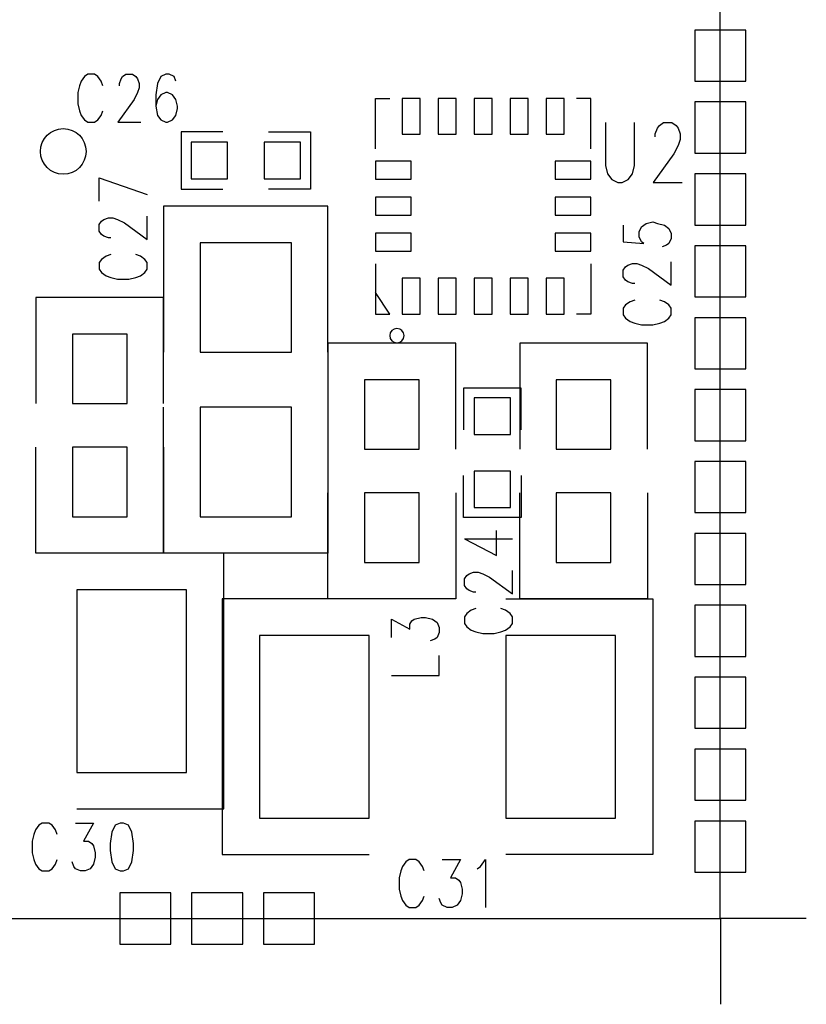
# Model space of a CAD drawing. Extents: x 0.9 to 16.1, y 0.6 to 10.4.
# Tile 14 of 21: x 10.2 to 11.4, y 3.7 to 5.1. Entities that reach past the tile are written whole.
import ezdxf

# ---------------------------------------------------------------- set-up
doc = ezdxf.new("R2010")
doc.units = 0
doc.layers.get('0').update_dxf_attribs({"linetype": 'CONTINUOUS'})
doc.layers.add('adt001026', color=3, linetype='CONTINUOUS')

# ---------------------------------------------------------------- blocks, each defined once
blk = doc.blocks.new('D12')
blk.add_circle((0, 0), 0.0336)
blk = doc.blocks.new('D18')
blk.add_lwpolyline([(-0.026895, -0.026895), (0.026895, -0.026895), (0.026895, 0.026895), (-0.026895, 0.026895)], close=True)
blk = doc.blocks.new('D24')
blk.add_lwpolyline([(-0.040335, -0.051105), (0.040335, -0.051105), (0.040335, 0.051105), (-0.040335, 0.051105)], close=True)
blk = doc.blocks.new('D25')
blk.add_lwpolyline([(-0.06723, -0.080685), (0.06723, -0.080685), (0.06723, 0.080685), (-0.06723, 0.080685)], close=True)
blk = doc.blocks.new('D26')
blk.add_lwpolyline([(-0.080685, -0.134475), (0.080685, -0.134475), (0.080685, 0.134475), (-0.080685, 0.134475)], close=True)
blk = doc.blocks.new('D27')
blk.add_lwpolyline([(-0.03765, -0.03765), (0.03765, -0.03765), (0.03765, 0.03765), (-0.03765, 0.03765)], close=True)
blk = doc.blocks.new('D29')
blk.add_lwpolyline([(-0.01323, -0.026475), (0.01323, -0.026475), (0.01323, 0.026475), (-0.01323, 0.026475)], close=True)
blk = doc.blocks.new('D30')
blk.add_lwpolyline([(-0.026475, -0.01323), (0.026475, -0.01323), (0.026475, 0.01323), (-0.026475, 0.01323)], close=True)

msp = doc.modelspace()

# ---------------------------------------------------------------- linework, layer by layer
at = {"layer": 'adt001026', "color": 3}
for points in [[(8.703304, 3.816078), (11.244574, 3.816078), (11.244574, 7.783098), (8.703304, 7.783098), (8.703304, 3.816078)], [(10.334854, 5.042478), (10.332424, 5.049198), (10.327534, 5.055948), (10.322644, 5.059308), (10.312864, 5.059308), (10.307974, 5.055948), (10.303084, 5.049198), (10.300624, 5.042478), (10.298194, 5.032398), (10.298194, 5.015598), (10.300624, 5.005518), (10.303084, 4.998798), (10.307974, 4.992048), (10.312864, 4.988688), (10.322644, 4.988688), (10.327534, 4.992048), (10.332424, 4.998798), (10.334854, 5.005518)], [(10.359304, 5.042478), (10.359304, 5.045838), (10.361764, 5.052588), (10.364194, 5.055948), (10.369084, 5.059308), (10.378864, 5.059308), (10.383754, 5.055948), (10.386214, 5.052588), (10.388644, 5.045838), (10.388644, 5.039118), (10.386214, 5.032398), (10.381324, 5.022318), (10.356874, 4.988688), (10.391104, 4.988688)], [(10.442434, 5.049198), (10.440004, 5.055948), (10.432654, 5.059308), (10.427764, 5.059308), (10.420444, 5.055948), (10.415554, 5.045838), (10.413094, 5.029038), (10.413094, 5.012238), (10.415554, 4.998798), (10.420444, 4.992048), (10.427764, 4.988688), (10.430224, 4.988688), (10.437544, 4.992048), (10.442434, 4.998798), (10.444894, 5.008878), (10.444894, 5.012238), (10.442434, 5.022318), (10.437544, 5.029038), (10.430224, 5.032398), (10.427764, 5.032398), (10.420444, 5.029038), (10.415554, 5.022318), (10.413094, 5.012238)], [(10.736434, 4.949688), (10.736434, 5.023818), (10.757614, 5.023818)], [(11.054074, 4.949688), (11.054074, 5.023818), (11.032894, 5.023818)], [(11.075464, 4.988208), (11.075464, 4.925148), (11.078494, 4.912548), (11.084614, 4.904148), (11.093794, 4.899948), (11.099914, 4.899948), (11.109064, 4.904148), (11.115184, 4.912548), (11.118244, 4.925148), (11.118244, 4.988208)], [(11.148814, 4.967178), (11.148814, 4.971378), (11.151844, 4.979778), (11.154904, 4.983978), (11.161024, 4.988208), (11.173264, 4.988208), (11.179354, 4.983978), (11.182414, 4.979778), (11.185474, 4.971378), (11.185474, 4.962978), (11.182414, 4.954578), (11.176294, 4.941978), (11.145754, 4.899948), (11.188534, 4.899948)], [(10.512004, 4.974558), (10.450324, 4.974558)], [(10.450324, 4.974558), (10.450324, 4.889868), (10.512004, 4.889868)], [(10.579234, 4.974558), (10.640914, 4.974558)], [(10.640914, 4.974558), (10.640914, 4.889868), (10.579234, 4.889868)], [(10.329784, 4.906548), (10.400374, 4.882098)], [(10.329784, 4.872318), (10.329784, 4.906548)], [(10.666654, 4.649808), (10.666654, 4.864968), (10.424584, 4.864968), (10.424584, 4.649808)], [(10.346584, 4.818528), (10.343224, 4.818528), (10.336504, 4.820958), (10.333144, 4.823418), (10.329784, 4.828308), (10.329784, 4.838088), (10.333144, 4.842978), (10.336504, 4.845408), (10.343224, 4.847868), (10.349974, 4.847868), (10.356694, 4.845408), (10.366774, 4.840518), (10.400374, 4.816068), (10.400374, 4.850298)], [(11.101684, 4.836858), (11.101684, 4.812408), (11.131924, 4.809978), (11.128564, 4.812408), (11.125204, 4.819758), (11.125204, 4.827078), (11.128564, 4.834428), (11.135284, 4.839318), (11.145364, 4.841748), (11.152114, 4.839318), (11.162194, 4.836858), (11.168914, 4.831968), (11.172274, 4.824648), (11.172274, 4.817298), (11.168914, 4.809978), (11.165554, 4.807518), (11.158834, 4.805088)], [(10.346584, 4.794078), (10.339864, 4.791618), (10.333144, 4.786728), (10.329784, 4.781838), (10.329784, 4.772058), (10.333144, 4.767168), (10.339864, 4.762278), (10.346584, 4.759848), (10.356694, 4.757388), (10.373494, 4.757388), (10.383574, 4.759848), (10.390294, 4.762278), (10.397014, 4.767168), (10.400374, 4.772058), (10.400374, 4.781838), (10.397014, 4.786728), (10.390294, 4.791618), (10.383574, 4.794078)], [(10.736434, 4.780278), (10.736434, 4.706148), (10.757614, 4.706148)], [(11.054074, 4.780278), (11.054074, 4.706148), (11.032894, 4.706148)], [(11.118484, 4.751298), (11.115124, 4.751298), (11.108404, 4.753728), (11.105044, 4.756188), (11.101684, 4.761078), (11.101684, 4.770858), (11.105044, 4.775748), (11.108404, 4.778178), (11.115124, 4.780638), (11.121844, 4.780638), (11.128564, 4.778178), (11.138644, 4.773288), (11.172274, 4.748838), (11.172274, 4.783068)], [(10.424584, 4.574508), (10.424584, 4.730508), (10.236334, 4.730508), (10.236334, 4.574508)], [(10.757614, 4.706148), (10.736434, 4.737918)], [(11.118484, 4.726848), (11.111764, 4.724388), (11.105044, 4.719498), (11.101684, 4.714608), (11.101684, 4.704828), (11.105044, 4.699938), (11.111764, 4.695048), (11.118484, 4.692618), (11.128564, 4.690158), (11.145364, 4.690158), (11.155474, 4.692618), (11.162194, 4.695048), (11.168914, 4.699938), (11.172274, 4.704828), (11.172274, 4.714608), (11.168914, 4.719498), (11.162194, 4.724388), (11.155474, 4.726848)], [(10.854904, 4.507278), (10.854904, 4.663278), (10.666654, 4.663278), (10.666654, 4.507278)], [(11.137324, 4.507278), (11.137324, 4.663278), (10.949044, 4.663278), (10.949044, 4.507278)], [(10.951054, 4.535508), (10.951054, 4.597188), (10.866334, 4.597188), (10.866334, 4.535508)], [(10.666654, 4.569138), (10.666654, 4.353978), (10.424584, 4.353978), (10.424584, 4.569138)], [(10.424584, 4.509978), (10.424584, 4.353978), (10.236334, 4.353978), (10.236334, 4.509978)], [(10.951054, 4.468278), (10.951054, 4.406598), (10.866334, 4.406598), (10.866334, 4.468278)], [(10.854904, 4.442718), (10.854904, 4.286748), (10.666654, 4.286748), (10.666654, 4.442718)], [(11.137324, 4.442718), (11.137324, 4.286748), (10.949044, 4.286748), (10.949044, 4.442718)], [(10.867684, 4.375008), (10.914754, 4.350558), (10.914754, 4.387218)], [(10.867684, 4.375008), (10.938274, 4.375008)], [(10.296844, 3.977448), (10.513354, 3.977448), (10.513354, 4.353978), (10.296844, 4.353978)], [(10.884484, 4.296768), (10.881124, 4.296768), (10.874404, 4.299198), (10.871044, 4.301658), (10.867684, 4.306548), (10.867684, 4.316328), (10.871044, 4.321218), (10.874404, 4.323648), (10.881124, 4.326108), (10.887874, 4.326108), (10.894594, 4.323648), (10.904674, 4.318758), (10.938274, 4.294308), (10.938274, 4.328538)], [(10.727164, 4.286748), (10.510654, 4.286748), (10.510654, 3.910218), (10.727164, 3.910218)], [(10.928884, 4.286748), (11.145364, 4.286748)], [(11.145364, 4.286748), (11.145364, 3.910218)], [(10.884484, 4.272318), (10.877764, 4.269858), (10.871044, 4.264968), (10.867684, 4.260078), (10.867684, 4.250298), (10.871044, 4.245408), (10.877764, 4.240518), (10.884484, 4.238088), (10.894594, 4.235628), (10.911394, 4.235628), (10.921474, 4.238088), (10.928194, 4.240518), (10.934914, 4.245408), (10.938274, 4.250298), (10.938274, 4.260078), (10.934914, 4.264968), (10.928194, 4.269858), (10.921474, 4.272318)], [(10.760104, 4.230018), (10.760104, 4.256898), (10.787014, 4.242228), (10.787014, 4.249578), (10.790374, 4.254468), (10.793734, 4.256898), (10.803814, 4.259358), (10.810534, 4.259358), (10.820614, 4.256898), (10.827334, 4.252008), (10.830694, 4.244688), (10.830694, 4.237338), (10.827334, 4.230018), (10.823974, 4.227558), (10.817254, 4.225128)], [(10.760104, 4.173768), (10.830694, 4.173768), (10.830694, 4.203108)], [(10.235824, 3.946518), (10.233394, 3.939798), (10.230934, 3.929718)], [(10.255384, 3.956598), (10.245604, 3.956598), (10.240714, 3.953238), (10.235824, 3.946518)], [(10.267624, 3.939798), (10.265164, 3.946518), (10.260274, 3.953238), (10.255384, 3.956598)], [(10.294504, 3.956598), (10.321414, 3.956598), (10.306744, 3.929718), (10.314064, 3.929718), (10.318954, 3.926358), (10.321414, 3.922998), (10.323844, 3.912888)], [(10.360534, 3.956598), (10.353184, 3.953238), (10.348294, 3.943158), (10.345864, 3.926358), (10.345864, 3.916248), (10.348294, 3.899448), (10.353184, 3.889368), (10.360534, 3.886008), (10.365424, 3.886008), (10.372744, 3.889368), (10.377634, 3.899448)], [(10.377634, 3.943158), (10.372744, 3.953238), (10.365424, 3.956598), (10.360534, 3.956598)], [(10.230934, 3.929718), (10.230934, 3.912888)], [(10.377634, 3.899448), (10.380094, 3.916248), (10.380094, 3.926358), (10.377634, 3.943158)], [(10.230934, 3.912888), (10.233394, 3.902808), (10.235824, 3.896088)], [(10.255384, 3.886008), (10.260274, 3.889368), (10.265164, 3.896088), (10.267624, 3.902808)], [(10.323844, 3.906168), (10.321414, 3.896088), (10.316524, 3.889368), (10.309174, 3.886008)], [(10.323844, 3.912888), (10.323844, 3.906168)], [(10.808224, 3.886008), (10.805764, 3.892728), (10.800874, 3.899448), (10.795984, 3.902808), (10.786204, 3.902808), (10.781314, 3.899448), (10.776424, 3.892728), (10.773994, 3.886008), (10.771534, 3.875928), (10.771534, 3.859098), (10.773994, 3.849018), (10.776424, 3.842298), (10.781314, 3.835578), (10.786204, 3.832218), (10.795984, 3.832218), (10.800874, 3.835578), (10.805764, 3.842298), (10.808224, 3.849018)], [(10.835104, 3.902808), (10.862014, 3.902808), (10.847344, 3.875928), (10.854664, 3.875928), (10.859554, 3.872568), (10.862014, 3.869208), (10.864444, 3.859098), (10.864444, 3.852378), (10.862014, 3.842298), (10.857124, 3.835578), (10.849774, 3.832218), (10.842454, 3.832218), (10.835104, 3.835578), (10.832674, 3.838938), (10.830214, 3.845658)], [(10.886464, 3.889368), (10.891354, 3.892728), (10.898674, 3.902808), (10.898674, 3.832218)], [(11.145364, 3.910218), (10.928884, 3.910218)], [(10.235824, 3.896088), (10.240714, 3.889368), (10.245604, 3.886008), (10.255384, 3.886008)], [(10.309174, 3.886008), (10.301854, 3.886008), (10.294504, 3.889368), (10.292074, 3.892728), (10.289614, 3.899448)], [(11.371294, 3.816078), (11.244904, 3.816078), (11.244904, 3.689658)]]:
    msp.add_lwpolyline(points, dxfattribs=at)
msp.add_lwpolyline([(10.778794, 4.674378), (10.778794, 4.674378), (10.778794, 4.674378, 1), (10.757614, 4.674378), (10.757614, 4.674378), (10.757614, 4.674378, 1), (10.778794, 4.674378), (10.778794, 4.674378)], format="xyb", dxfattribs=at)

# ---------------------------------------------------------------- block references
at = {"layer": 'adt001026'}
for name, p in [('D27', (11.244574, 5.086698)), ('D29', (10.789384, 4.997328)), ('D29', (10.842304, 4.997328)), ('D29', (10.895254, 4.997328)), ('D29', (10.948204, 4.997328)), ('D29', (11.001154, 4.997328)), ('D27', (11.244574, 4.980828)), ('D12', (10.276684, 4.945668)), ('D18', (10.491844, 4.932228)), ('D18', (10.599424, 4.932228)), ('D30', (10.762894, 4.917918)), ('D30', (11.027614, 4.917918)), ('D27', (11.244574, 4.874928)), ('D30', (10.762894, 4.864968)), ('D30', (11.027614, 4.864968)), ('D30', (10.762894, 4.812048)), ('D30', (11.027614, 4.812048)), ('D25', (10.545634, 4.730508)), ('D27', (11.244574, 4.769058)), ('D29', (10.789384, 4.732638)), ('D29', (10.842304, 4.732638)), ('D29', (10.895254, 4.732638)), ('D29', (10.948204, 4.732638)), ('D29', (11.001154, 4.732638)), ('D27', (11.244574, 4.663158)), ('D24', (10.330474, 4.625628)), ('D24', (10.760794, 4.558368)), ('D24', (11.043184, 4.558368)), ('D18', (10.908694, 4.555698)), ('D27', (11.244574, 4.557288)), ('D25', (10.545634, 4.488438)), ('D24', (10.330474, 4.458858)), ('D27', (11.244574, 4.451388)), ('D18', (10.908694, 4.448118)), ('D24', (10.760794, 4.391628)), ('D24', (11.043184, 4.391628)), ('D27', (11.244574, 4.345518)), ('D26', (10.377514, 4.165698)), ('D27', (11.244574, 4.239618)), ('D26', (10.646464, 4.098468)), ('D26', (11.009554, 4.098468)), ('D27', (11.244574, 4.133748)), ('D27', (11.244574, 4.027848)), ('D27', (11.244574, 3.921948)), ('D27', (10.397494, 3.816078)), ('D27', (10.503364, 3.816078)), ('D27', (10.609264, 3.816078))]:
    msp.add_blockref(name, p, dxfattribs=at)

doc.saveas('drawing.dxf')
